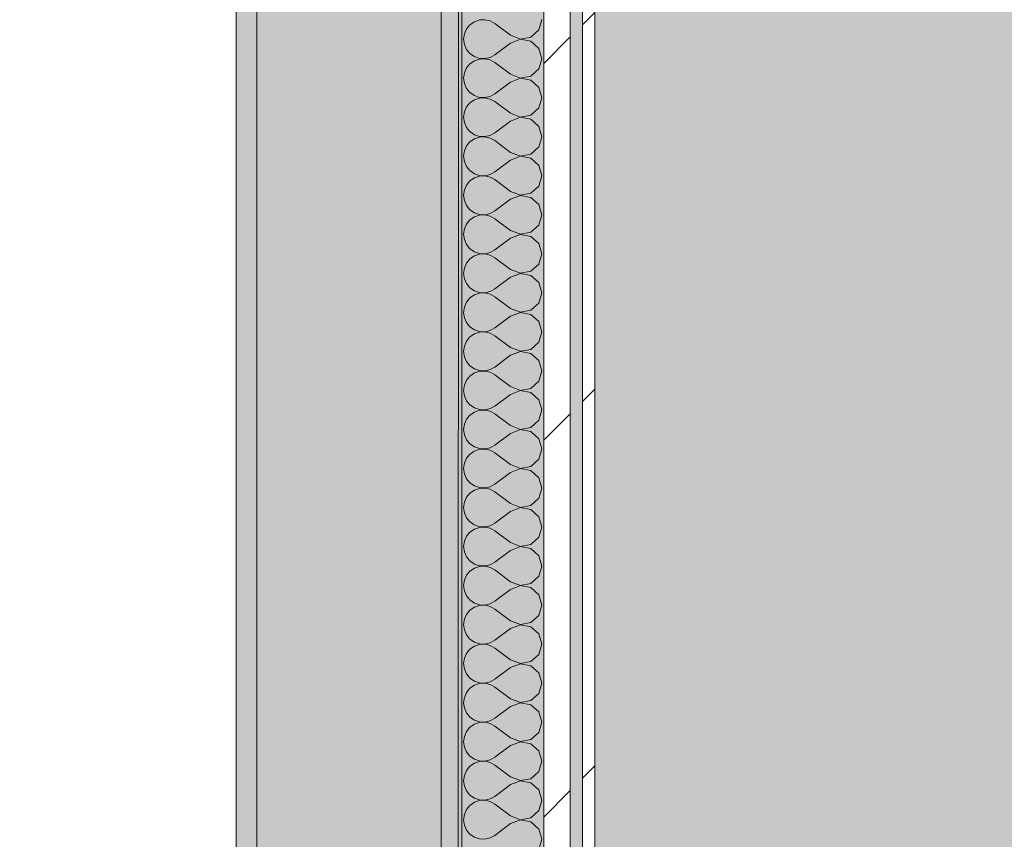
# Model space of a CAD drawing. Header units: millimetres. Extents: x -40968 to 13979, y -19284 to 4746.
# Tile 137 of 173: x -3854 to -3374, y -16295 to -15895. Entities that reach past the tile are written whole.
import ezdxf
from ezdxf.enums import TextEntityAlignment as Align

# ---------------------------------------------------------------- set-up
doc = ezdxf.new("R2010")
doc.units = ezdxf.units.MM
doc.header["$MEASUREMENT"] = 0
doc.linetypes.add('Wipeout_Contour', pattern=[1000, 0, -1000])
for name, color, linetype in [('12_FAÇ_Façana', 7, 'Continuous'), ('Nuevo_05_AUX_Treball', 7, 'Continuous'), ('Nuevo_08_E_Envans secs', 7, 'Continuous')]:
    doc.layers.add(name, color=color, linetype=linetype)
for name, color, linetype, lineweight, true_color in [('12_FAÇ_Façana_Pluma_Nº__102', 7, 'Continuous', 5, 0xcccccc), ('12_FAÇ_Façana_Pluma_Nº__176', 7, 'Continuous', 15, 0x93a0c6), ('Nuevo_05_AUX_Treball_Pluma_Nº__3', 7, 'Continuous', 5, 0xa4a4a4), ('Nuevo_08_E_Envans secs_Pluma_Nº__102', 7, 'Continuous', 5, 0xcccccc), ('Nuevo_08_E_Envans secs_Pluma_Nº__171', 171, 'Continuous', 13, 0xaaaaff), ('Nuevo_08_E_Envans secs_Pluma_Nº__177', 7, 'Continuous', 15, 0xf7e046)]:
    doc.layers.add(name, color=color, linetype=linetype, lineweight=lineweight, true_color=true_color)
for name, color, linetype, lineweight in [('12_FAÇ_Façana_Pluma_Nº__7', 7, 'Continuous', 5), ('Nuevo_08_E_Envans secs_Pluma_Nº__1', 7, 'Continuous', 5), ('Nuevo_Sellos de Zona Archicad_Pluma_Nº__1', 7, 'Continuous', 5)]:
    doc.layers.add(name, color=color, linetype=linetype, lineweight=lineweight)
doc.styles.add('Estilo_Generado_1', font='txt')
pattern_1 = [(45, (0, 0), (-183.8478, 183.8478), [195, -65]), (45, (7e-14, 183.85), (-183.8478, 183.8478), [195, -65])]

# ---------------------------------------------------------------- blocks, each defined once
blk = doc.blocks.new('Planta 2_Passadís_5_1', base_point=(-1416.7, 3400.2))
at = {"layer": 'Nuevo_05_AUX_Treball', "linetype": 'Continuous', "lineweight": 0, "true_color": 0xe5e5e5}
blk.add_hatch(color=254, dxfattribs=at).paths.add_polyline_path([(-28277.4, 3863.45), (-28277.4, 2109.55), (-1619.32, 2109.55), (-1682.64, -12338.98), (-3637.99, -12338.98), (-3641.2, -17111.12), (363.89, -17130.66), (363.89, -11988.98), (6068.89, -11988.98), (6068.89, -9207.42), (358.89, -9207.42), (358.89, 2108.94), (7332.11, 2109.55), (7331.95, 3863.45)])
at = {"layer": 'Nuevo_05_AUX_Treball_Pluma_Nº__3', "color": 253, "linetype": 'Continuous', "lineweight": 5, "true_color": 0xa4a4a4, "flags": 128}
blk.add_lwpolyline([(-28277.4, 3863.45), (-28277.4, 2109.55), (-1619.32, 2109.55), (-1682.64, -12338.98), (-3637.99, -12338.98), (-3641.2, -17111.12), (363.89, -17130.66), (363.89, -11988.98), (6068.89, -11988.98), (6068.89, -9207.42), (358.89, -9207.42), (358.89, 2108.94), (7332.11, 2109.55), (7331.95, 3863.45)], close=True, dxfattribs=at)
at = {"layer": 'Nuevo_Sellos de Zona Archicad_Pluma_Nº__1', "color": 7, "lineweight": 5, "style": 'Estilo_Generado_1'}
for tag, p in [('ROOM_NAME', (-1416.7, 3342.05)), ('ROOM_NUMBER', (-1416.7, 3117.65)), ('ROOM_AREA', (-1416.7, 2890.28))]:
    blk.add_attdef(tag, text='', height=120, dxfattribs=at).set_placement(p, align=Align.TOP_LEFT)
blk = doc.blocks.new('Muro_45_1', base_point=(-3748.89, -17083.98))
at = {"layer": '12_FAÇ_Façana_Pluma_Nº__102', "linetype": 'Continuous', "lineweight": 0, "true_color": 0xe5e5e5}
blk.add_hatch(color=254, dxfattribs=at).paths.add_polyline_path([(-3738.89, -16700.98), (-3648.89, -16700.98), (-3648.89, -13646.98), (-3738.89, -13646.98)])
at = {"layer": '12_FAÇ_Façana_Pluma_Nº__176', "linetype": 'Continuous', "lineweight": 0, "true_color": 0x495063}
for points in [[(-3748.89, -13646.98), (-3748.89, -16690.98), (-3738.89, -16690.98), (-3738.89, -13646.98)], [(-3638.89, -13646.98), (-3648.89, -13646.98), (-3648.89, -17073.98), (-3638.89, -17073.98)]]:
    blk.add_hatch(color=251, dxfattribs=at).paths.add_polyline_path(points)
at = {"layer": '12_FAÇ_Façana_Pluma_Nº__7', "color": 7, "linetype": 'Continuous', "lineweight": 5}
for p, q in [((-3738.89, -13646.98), (-3738.89, -16700.98)), ((-3648.89, -16700.98), (-3648.89, -13646.98))]:
    blk.add_line(p, q, dxfattribs=at)
at = {"layer": '12_FAÇ_Façana_Pluma_Nº__7', "color": 7, "linetype": 'Continuous', "lineweight": 5, "flags": 128}
for points in [[(-3748.89, -13646.98), (-3748.89, -16690.98)], [(-3638.89, -17073.98), (-3638.89, -13646.98)]]:
    blk.add_lwpolyline(points, dxfattribs=at)
blk = doc.blocks.new('*X517')
at = {"layer": 'Nuevo_08_E_Envans secs_Pluma_Nº__102', "color": 254, "linetype": 'Continuous', "lineweight": 5, "true_color": 0xcccccc}
for p, q in [((-3634.84, -15897.73), (-3636.52, -15899.75)), ((-3632.68, -15896.24), (-3634.84, -15897.73)), ((-3630.19, -15895.4), (-3632.68, -15896.24)), ((-3627.56, -15895.28), (-3630.19, -15895.4)), ((-3625, -15895.87), (-3627.56, -15895.28)), ((-3622.7, -15897.14), (-3625, -15895.87)), ((-3615.08, -15902.86), (-3622.7, -15897.14)), ((-3601.27, -15900.25), (-3599.85, -15895.24)), ((-3637.58, -15902.16), (-3637.94, -15904.76)), ((-3636.52, -15899.75), (-3637.58, -15902.16)), ((-3615.08, -15902.86), (-3610.23, -15904.72)), ((-3605.11, -15903.76), (-3601.27, -15900.25)), ((-3637.94, -15904.76), (-3637.58, -15907.36)), ((-3637.58, -15907.36), (-3636.52, -15909.77)), ((-3615.08, -15906.67), (-3622.7, -15912.38)), ((-3610.23, -15904.8), (-3615.08, -15906.67)), ((-3610.23, -15904.72), (-3605.11, -15903.76)), ((-3605.11, -15905.77), (-3610.23, -15904.8)), ((-3601.27, -15909.28), (-3605.11, -15905.77)), ((-3636.52, -15909.77), (-3634.84, -15911.79)), ((-3634.84, -15911.79), (-3632.68, -15913.28)), ((-3625, -15913.65), (-3622.7, -15912.38)), ((-3599.85, -15914.29), (-3601.27, -15909.28)), ((-3634.84, -15916.78), (-3636.52, -15918.8)), ((-3632.68, -15915.29), (-3634.84, -15916.78)), ((-3632.68, -15913.28), (-3630.19, -15914.12)), ((-3630.19, -15914.45), (-3632.68, -15915.29)), ((-3630.19, -15914.12), (-3627.56, -15914.25)), ((-3627.56, -15914.32), (-3630.19, -15914.45)), ((-3627.56, -15914.25), (-3625, -15913.65)), ((-3625, -15914.92), (-3627.56, -15914.32)), ((-3622.7, -15916.19), (-3625, -15914.92)), ((-3615.08, -15921.9), (-3622.7, -15916.19)), ((-3601.27, -15919.29), (-3599.85, -15914.29)), ((-3637.58, -15921.21), (-3637.94, -15923.81)), ((-3636.52, -15918.8), (-3637.58, -15921.21)), ((-3615.08, -15921.9), (-3610.23, -15923.77)), ((-3605.11, -15922.8), (-3601.27, -15919.29)), ((-3637.94, -15923.81), (-3637.58, -15926.41)), ((-3637.58, -15926.41), (-3636.52, -15928.82)), ((-3615.08, -15925.71), (-3622.7, -15931.43)), ((-3610.23, -15923.85), (-3615.08, -15925.71)), ((-3610.23, -15923.77), (-3605.11, -15922.8)), ((-3605.11, -15924.81), (-3610.23, -15923.85)), ((-3601.27, -15928.33), (-3605.11, -15924.81)), ((-3636.52, -15928.82), (-3634.84, -15930.84)), ((-3634.84, -15930.84), (-3632.68, -15932.33)), ((-3625, -15932.7), (-3622.7, -15931.43)), ((-3599.85, -15933.33), (-3601.27, -15928.33)), ((-3634.84, -15935.83), (-3636.52, -15937.85)), ((-3632.68, -15934.34), (-3634.84, -15935.83)), ((-3632.68, -15932.33), (-3630.19, -15933.17)), ((-3630.19, -15933.5), (-3632.68, -15934.34)), ((-3630.19, -15933.17), (-3627.56, -15933.29)), ((-3627.56, -15933.37), (-3630.19, -15933.5)), ((-3627.56, -15933.29), (-3625, -15932.7)), ((-3625, -15933.97), (-3627.56, -15933.37)), ((-3622.7, -15935.24), (-3625, -15933.97)), ((-3615.08, -15940.95), (-3622.7, -15935.24)), ((-3601.27, -15938.34), (-3599.85, -15933.33)), ((-3637.58, -15940.25), (-3637.94, -15942.86)), ((-3636.52, -15937.85), (-3637.58, -15940.25)), ((-3615.08, -15940.95), (-3610.23, -15942.82)), ((-3605.11, -15941.85), (-3601.27, -15938.34)), ((-3637.94, -15942.86), (-3637.58, -15945.46)), ((-3637.58, -15945.46), (-3636.52, -15947.86)), ((-3615.08, -15944.76), (-3622.7, -15950.48)), ((-3610.23, -15942.9), (-3615.08, -15944.76)), ((-3610.23, -15942.82), (-3605.11, -15941.85)), ((-3605.11, -15943.86), (-3610.23, -15942.9)), ((-3601.27, -15947.37), (-3605.11, -15943.86)), ((-3636.52, -15947.86), (-3634.84, -15949.89)), ((-3634.84, -15949.89), (-3632.68, -15951.38)), ((-3625, -15951.75), (-3622.7, -15950.48)), ((-3599.85, -15952.38), (-3601.27, -15947.37)), ((-3634.84, -15954.87), (-3636.52, -15956.9)), ((-3632.68, -15953.39), (-3634.84, -15954.87)), ((-3632.68, -15951.38), (-3630.19, -15952.22)), ((-3630.19, -15952.55), (-3632.68, -15953.39)), ((-3630.19, -15952.22), (-3627.56, -15952.34)), ((-3627.56, -15952.42), (-3630.19, -15952.55)), ((-3627.56, -15952.34), (-3625, -15951.75)), ((-3625, -15953.01), (-3627.56, -15952.42)), ((-3622.7, -15954.29), (-3625, -15953.01)), ((-3615.08, -15960), (-3622.7, -15954.29)), ((-3601.27, -15957.39), (-3599.85, -15952.38)), ((-3637.58, -15959.3), (-3637.94, -15961.9)), ((-3636.52, -15956.9), (-3637.58, -15959.3)), ((-3615.08, -15960), (-3610.23, -15961.87)), ((-3610.23, -15961.87), (-3605.11, -15960.9)), ((-3605.11, -15960.9), (-3601.27, -15957.39)), ((-3637.94, -15961.9), (-3637.58, -15964.51)), ((-3637.58, -15964.51), (-3636.52, -15966.91)), ((-3615.08, -15963.81), (-3622.7, -15969.52)), ((-3610.23, -15961.94), (-3615.08, -15963.81)), ((-3605.11, -15962.91), (-3610.23, -15961.94)), ((-3601.27, -15966.42), (-3605.11, -15962.91)), ((-3636.52, -15966.91), (-3634.84, -15968.94)), ((-3634.84, -15968.94), (-3632.68, -15970.42)), ((-3632.68, -15970.42), (-3630.19, -15971.26)), ((-3625, -15970.8), (-3622.7, -15969.52)), ((-3599.85, -15971.43), (-3601.27, -15966.42)), ((-3634.84, -15973.92), (-3636.52, -15975.95)), ((-3632.68, -15972.43), (-3634.84, -15973.92)), ((-3630.19, -15971.59), (-3632.68, -15972.43)), ((-3630.19, -15971.26), (-3627.56, -15971.39)), ((-3627.56, -15971.47), (-3630.19, -15971.59)), ((-3627.56, -15971.39), (-3625, -15970.8)), ((-3625, -15972.06), (-3627.56, -15971.47)), ((-3622.7, -15973.33), (-3625, -15972.06)), ((-3615.08, -15979.05), (-3622.7, -15973.33)), ((-3601.27, -15976.44), (-3599.85, -15971.43)), ((-3637.58, -15978.35), (-3637.94, -15980.95)), ((-3636.52, -15975.95), (-3637.58, -15978.35)), ((-3615.08, -15979.05), (-3610.23, -15980.91)), ((-3610.23, -15980.91), (-3605.11, -15979.95)), ((-3605.11, -15979.95), (-3601.27, -15976.44)), ((-3637.94, -15980.95), (-3637.58, -15983.55)), ((-3637.58, -15983.55), (-3636.52, -15985.96)), ((-3615.08, -15982.86), (-3622.7, -15988.57)), ((-3610.23, -15980.99), (-3615.08, -15982.86)), ((-3605.11, -15981.96), (-3610.23, -15980.99)), ((-3601.27, -15985.47), (-3605.11, -15981.96)), ((-3636.52, -15985.96), (-3634.84, -15987.98)), ((-3634.84, -15987.98), (-3632.68, -15989.47)), ((-3632.68, -15989.47), (-3630.19, -15990.31)), ((-3625, -15989.84), (-3622.7, -15988.57)), ((-3599.85, -15990.48), (-3601.27, -15985.47)), ((-3634.84, -15992.97), (-3636.52, -15994.99)), ((-3632.68, -15991.48), (-3634.84, -15992.97)), ((-3630.19, -15990.64), (-3632.68, -15991.48)), ((-3630.19, -15990.31), (-3627.56, -15990.44)), ((-3627.56, -15990.51), (-3630.19, -15990.64)), ((-3627.56, -15990.44), (-3625, -15989.84)), ((-3625, -15991.11), (-3627.56, -15990.51)), ((-3622.7, -15992.38), (-3625, -15991.11)), ((-3615.08, -15998.1), (-3622.7, -15992.38)), ((-3601.27, -15995.48), (-3599.85, -15990.48)), ((-3637.58, -15997.4), (-3637.94, -16000)), ((-3636.52, -15994.99), (-3637.58, -15997.4)), ((-3615.08, -15998.1), (-3610.23, -15999.96)), ((-3610.23, -15999.96), (-3605.11, -15998.99)), ((-3605.11, -15998.99), (-3601.27, -15995.48)), ((-3637.94, -16000), (-3637.58, -16002.6)), ((-3637.58, -16002.6), (-3636.52, -16005.01)), ((-3615.08, -16001.9), (-3622.7, -16007.62)), ((-3610.23, -16000.04), (-3615.08, -16001.9)), ((-3605.11, -16001.01), (-3610.23, -16000.04)), ((-3601.27, -16004.52), (-3605.11, -16001.01)), ((-3636.52, -16005.01), (-3634.84, -16007.03)), ((-3634.84, -16007.03), (-3632.68, -16008.52)), ((-3632.68, -16008.52), (-3630.19, -16009.36)), ((-3627.56, -16009.49), (-3625, -16008.89)), ((-3625, -16008.89), (-3622.7, -16007.62)), ((-3599.85, -16009.52), (-3601.27, -16004.52)), ((-3634.84, -16012.02), (-3636.52, -16014.04)), ((-3632.68, -16010.53), (-3634.84, -16012.02)), ((-3630.19, -16009.69), (-3632.68, -16010.53)), ((-3630.19, -16009.36), (-3627.56, -16009.49)), ((-3627.56, -16009.56), (-3630.19, -16009.69)), ((-3625, -16010.16), (-3627.56, -16009.56)), ((-3622.7, -16011.43), (-3625, -16010.16)), ((-3615.08, -16017.14), (-3622.7, -16011.43)), ((-3601.27, -16014.53), (-3599.85, -16009.52)), ((-3637.58, -16016.45), (-3637.94, -16019.05)), ((-3636.52, -16014.04), (-3637.58, -16016.45)), ((-3615.08, -16017.14), (-3610.23, -16019.01)), ((-3610.23, -16019.01), (-3605.11, -16018.04)), ((-3605.11, -16018.04), (-3601.27, -16014.53)), ((-3637.94, -16019.05), (-3637.58, -16021.65)), ((-3637.58, -16021.65), (-3636.52, -16024.05)), ((-3615.08, -16020.95), (-3622.7, -16026.67)), ((-3610.23, -16019.09), (-3615.08, -16020.95)), ((-3605.11, -16020.05), (-3610.23, -16019.09)), ((-3601.27, -16023.56), (-3605.11, -16020.05)), ((-3636.52, -16024.05), (-3634.84, -16026.08)), ((-3634.84, -16026.08), (-3632.68, -16027.57)), ((-3632.68, -16027.57), (-3630.19, -16028.41)), ((-3627.56, -16028.53), (-3625, -16027.94)), ((-3625, -16027.94), (-3622.7, -16026.67)), ((-3599.85, -16028.57), (-3601.27, -16023.56)), ((-3634.84, -16031.06), (-3636.52, -16033.09)), ((-3632.68, -16029.58), (-3634.84, -16031.06)), ((-3630.19, -16028.74), (-3632.68, -16029.58)), ((-3630.19, -16028.41), (-3627.56, -16028.53)), ((-3627.56, -16028.61), (-3630.19, -16028.74)), ((-3625, -16029.2), (-3627.56, -16028.61)), ((-3622.7, -16030.48), (-3625, -16029.2)), ((-3615.08, -16036.19), (-3622.7, -16030.48)), ((-3601.27, -16033.58), (-3599.85, -16028.57)), ((-3637.58, -16035.49), (-3637.94, -16038.1)), ((-3636.52, -16033.09), (-3637.58, -16035.49)), ((-3615.08, -16036.19), (-3610.23, -16038.06)), ((-3610.23, -16038.06), (-3605.11, -16037.09)), ((-3605.11, -16037.09), (-3601.27, -16033.58)), ((-3637.94, -16038.1), (-3637.58, -16040.7)), ((-3637.58, -16040.7), (-3636.52, -16043.1)), ((-3615.08, -16040), (-3622.7, -16045.71)), ((-3610.23, -16038.13), (-3615.08, -16040)), ((-3605.11, -16039.1), (-3610.23, -16038.13)), ((-3601.27, -16042.61), (-3605.11, -16039.1)), ((-3636.52, -16043.1), (-3634.84, -16045.13)), ((-3634.84, -16045.13), (-3632.68, -16046.61)), ((-3632.68, -16046.61), (-3630.19, -16047.45)), ((-3627.56, -16047.58), (-3625, -16046.99)), ((-3625, -16046.99), (-3622.7, -16045.71)), ((-3599.85, -16047.62), (-3601.27, -16042.61)), ((-3636.52, -16052.14), (-3637.58, -16054.54)), ((-3634.84, -16050.11), (-3636.52, -16052.14)), ((-3632.68, -16048.62), (-3634.84, -16050.11)), ((-3630.19, -16047.78), (-3632.68, -16048.62)), ((-3630.19, -16047.45), (-3627.56, -16047.58)), ((-3627.56, -16047.66), (-3630.19, -16047.78)), ((-3625, -16048.25), (-3627.56, -16047.66)), ((-3622.7, -16049.52), (-3625, -16048.25)), ((-3615.08, -16055.24), (-3622.7, -16049.52)), ((-3601.27, -16052.63), (-3599.85, -16047.62)), ((-3637.58, -16054.54), (-3637.94, -16057.14)), ((-3615.08, -16055.24), (-3610.23, -16057.1)), ((-3610.23, -16057.1), (-3605.11, -16056.14)), ((-3605.11, -16056.14), (-3601.27, -16052.63)), ((-3637.94, -16057.14), (-3637.58, -16059.75)), ((-3637.58, -16059.75), (-3636.52, -16062.15)), ((-3615.08, -16059.05), (-3622.7, -16064.76)), ((-3610.23, -16057.18), (-3615.08, -16059.05)), ((-3605.11, -16058.15), (-3610.23, -16057.18)), ((-3601.27, -16061.66), (-3605.11, -16058.15)), ((-3599.85, -16066.67), (-3601.27, -16061.66)), ((-3636.52, -16062.15), (-3634.84, -16064.17)), ((-3634.84, -16064.17), (-3632.68, -16065.66)), ((-3632.68, -16065.66), (-3630.19, -16066.5)), ((-3630.19, -16066.5), (-3627.56, -16066.63)), ((-3627.56, -16066.63), (-3625, -16066.03)), ((-3625, -16066.03), (-3622.7, -16064.76)), ((-3636.52, -16071.18), (-3637.58, -16073.59)), ((-3634.84, -16069.16), (-3636.52, -16071.18)), ((-3632.68, -16067.67), (-3634.84, -16069.16)), ((-3630.19, -16066.83), (-3632.68, -16067.67)), ((-3627.56, -16066.71), (-3630.19, -16066.83)), ((-3625, -16067.3), (-3627.56, -16066.71)), ((-3622.7, -16068.57), (-3625, -16067.3)), ((-3615.08, -16074.29), (-3622.7, -16068.57)), ((-3601.27, -16071.67), (-3599.85, -16066.67)), ((-3637.58, -16073.59), (-3637.94, -16076.19)), ((-3637.94, -16076.19), (-3637.58, -16078.79)), ((-3615.08, -16074.29), (-3610.23, -16076.15)), ((-3610.23, -16076.15), (-3605.11, -16075.19)), ((-3605.11, -16075.19), (-3601.27, -16071.67)), ((-3637.58, -16078.79), (-3636.52, -16081.2)), ((-3615.08, -16078.1), (-3622.7, -16083.81)), ((-3610.23, -16076.23), (-3615.08, -16078.1)), ((-3605.11, -16077.2), (-3610.23, -16076.23)), ((-3601.27, -16080.71), (-3605.11, -16077.2)), ((-3599.85, -16085.71), (-3601.27, -16080.71)), ((-3636.52, -16081.2), (-3634.84, -16083.22)), ((-3634.84, -16083.22), (-3632.68, -16084.71)), ((-3632.68, -16084.71), (-3630.19, -16085.55)), ((-3630.19, -16085.55), (-3627.56, -16085.68)), ((-3627.56, -16085.75), (-3630.19, -16085.88)), ((-3627.56, -16085.68), (-3625, -16085.08)), ((-3625, -16086.35), (-3627.56, -16085.75)), ((-3625, -16085.08), (-3622.7, -16083.81)), ((-3601.27, -16090.72), (-3599.85, -16085.71)), ((-3636.52, -16090.23), (-3637.58, -16092.64)), ((-3634.84, -16088.21), (-3636.52, -16090.23)), ((-3632.68, -16086.72), (-3634.84, -16088.21)), ((-3630.19, -16085.88), (-3632.68, -16086.72)), ((-3622.7, -16087.62), (-3625, -16086.35)), ((-3615.08, -16093.33), (-3622.7, -16087.62)), ((-3637.58, -16092.64), (-3637.94, -16095.24)), ((-3637.94, -16095.24), (-3637.58, -16097.84)), ((-3615.08, -16093.33), (-3610.23, -16095.2)), ((-3610.23, -16095.28), (-3615.08, -16097.14)), ((-3610.23, -16095.2), (-3605.11, -16094.23)), ((-3605.11, -16096.24), (-3610.23, -16095.28)), ((-3605.11, -16094.23), (-3601.27, -16090.72)), ((-3637.58, -16097.84), (-3636.52, -16100.25)), ((-3615.08, -16097.14), (-3622.7, -16102.86)), ((-3601.27, -16099.75), (-3605.11, -16096.24)), ((-3599.85, -16104.76), (-3601.27, -16099.75)), ((-3636.52, -16100.25), (-3634.84, -16102.27)), ((-3634.84, -16102.27), (-3632.68, -16103.76)), ((-3632.68, -16103.76), (-3630.19, -16104.6)), ((-3630.19, -16104.93), (-3632.68, -16105.77)), ((-3630.19, -16104.6), (-3627.56, -16104.72)), ((-3627.56, -16104.8), (-3630.19, -16104.93)), ((-3627.56, -16104.72), (-3625, -16104.13)), ((-3625, -16105.4), (-3627.56, -16104.8)), ((-3625, -16104.13), (-3622.7, -16102.86)), ((-3601.27, -16109.77), (-3599.85, -16104.76)), ((-3636.52, -16109.28), (-3637.58, -16111.68)), ((-3634.84, -16107.26), (-3636.52, -16109.28)), ((-3632.68, -16105.77), (-3634.84, -16107.26)), ((-3622.7, -16106.67), (-3625, -16105.4)), ((-3615.08, -16112.38), (-3622.7, -16106.67)), ((-3605.11, -16113.28), (-3601.27, -16109.77)), ((-3637.58, -16111.68), (-3637.94, -16114.29)), ((-3637.94, -16114.29), (-3637.58, -16116.89)), ((-3615.08, -16112.38), (-3610.23, -16114.25)), ((-3610.23, -16114.32), (-3615.08, -16116.19)), ((-3610.23, -16114.25), (-3605.11, -16113.28)), ((-3605.11, -16115.29), (-3610.23, -16114.32)), ((-3637.58, -16116.89), (-3636.52, -16119.29)), ((-3636.52, -16119.29), (-3634.84, -16121.32)), ((-3615.08, -16116.19), (-3622.7, -16121.9)), ((-3601.27, -16118.8), (-3605.11, -16115.29)), ((-3599.85, -16123.81), (-3601.27, -16118.8)), ((-3634.84, -16121.32), (-3632.68, -16122.8)), ((-3632.68, -16122.8), (-3630.19, -16123.64)), ((-3630.19, -16123.98), (-3632.68, -16124.81)), ((-3630.19, -16123.64), (-3627.56, -16123.77)), ((-3627.56, -16123.85), (-3630.19, -16123.98)), ((-3627.56, -16123.77), (-3625, -16123.18)), ((-3625, -16124.44), (-3627.56, -16123.85)), ((-3625, -16123.18), (-3622.7, -16121.9)), ((-3601.27, -16128.82), (-3599.85, -16123.81)), ((-3636.52, -16128.33), (-3637.58, -16130.73)), ((-3634.84, -16126.3), (-3636.52, -16128.33)), ((-3632.68, -16124.81), (-3634.84, -16126.3)), ((-3622.7, -16125.71), (-3625, -16124.44)), ((-3615.08, -16131.43), (-3622.7, -16125.71)), ((-3605.11, -16132.33), (-3601.27, -16128.82)), ((-3637.58, -16130.73), (-3637.94, -16133.33)), ((-3637.94, -16133.33), (-3637.58, -16135.94)), ((-3615.08, -16131.43), (-3610.23, -16133.29)), ((-3610.23, -16133.37), (-3615.08, -16135.24)), ((-3610.23, -16133.29), (-3605.11, -16132.33)), ((-3605.11, -16134.34), (-3610.23, -16133.37)), ((-3637.58, -16135.94), (-3636.52, -16138.34)), ((-3636.52, -16138.34), (-3634.84, -16140.36)), ((-3615.08, -16135.24), (-3622.7, -16140.95)), ((-3601.27, -16137.85), (-3605.11, -16134.34)), ((-3599.85, -16142.86), (-3601.27, -16137.85)), ((-3634.84, -16140.36), (-3632.68, -16141.85)), ((-3632.68, -16141.85), (-3630.19, -16142.69)), ((-3630.19, -16143.02), (-3632.68, -16143.86)), ((-3630.19, -16142.69), (-3627.56, -16142.82)), ((-3627.56, -16142.9), (-3630.19, -16143.02)), ((-3627.56, -16142.82), (-3625, -16142.22)), ((-3625, -16143.49), (-3627.56, -16142.9)), ((-3625, -16142.22), (-3622.7, -16140.95)), ((-3601.27, -16147.86), (-3599.85, -16142.86)), ((-3636.52, -16147.37), (-3637.58, -16149.78)), ((-3634.84, -16145.35), (-3636.52, -16147.37)), ((-3632.68, -16143.86), (-3634.84, -16145.35)), ((-3622.7, -16144.76), (-3625, -16143.49)), ((-3615.08, -16150.48), (-3622.7, -16144.76)), ((-3605.11, -16151.38), (-3601.27, -16147.86)), ((-3637.58, -16149.78), (-3637.94, -16152.38)), ((-3637.94, -16152.38), (-3637.58, -16154.98)), ((-3615.08, -16150.48), (-3610.23, -16152.34)), ((-3610.23, -16152.42), (-3615.08, -16154.29)), ((-3610.23, -16152.34), (-3605.11, -16151.38)), ((-3605.11, -16153.39), (-3610.23, -16152.42)), ((-3637.58, -16154.98), (-3636.52, -16157.39)), ((-3636.52, -16157.39), (-3634.84, -16159.41)), ((-3615.08, -16154.29), (-3622.7, -16160)), ((-3601.27, -16156.9), (-3605.11, -16153.39)), ((-3599.85, -16161.9), (-3601.27, -16156.9)), ((-3634.84, -16159.41), (-3632.68, -16160.9)), ((-3632.68, -16160.9), (-3630.19, -16161.74)), ((-3630.19, -16162.07), (-3632.68, -16162.91)), ((-3630.19, -16161.74), (-3627.56, -16161.87)), ((-3627.56, -16161.94), (-3630.19, -16162.07)), ((-3627.56, -16161.87), (-3625, -16161.27)), ((-3625, -16162.54), (-3627.56, -16161.94)), ((-3625, -16161.27), (-3622.7, -16160)), ((-3622.7, -16163.81), (-3625, -16162.54)), ((-3601.27, -16166.91), (-3599.85, -16161.9)), ((-3636.52, -16166.42), (-3637.58, -16168.83)), ((-3634.84, -16164.4), (-3636.52, -16166.42)), ((-3632.68, -16162.91), (-3634.84, -16164.4)), ((-3615.08, -16169.52), (-3622.7, -16163.81)), ((-3605.11, -16170.42), (-3601.27, -16166.91)), ((-3637.58, -16168.83), (-3637.94, -16171.43)), ((-3637.94, -16171.43), (-3637.58, -16174.03)), ((-3615.08, -16169.52), (-3610.23, -16171.39)), ((-3610.23, -16171.47), (-3615.08, -16173.33)), ((-3610.23, -16171.39), (-3605.11, -16170.42)), ((-3605.11, -16172.43), (-3610.23, -16171.47)), ((-3637.58, -16174.03), (-3636.52, -16176.44)), ((-3636.52, -16176.44), (-3634.84, -16178.46)), ((-3615.08, -16173.33), (-3622.7, -16179.05)), ((-3601.27, -16175.95), (-3605.11, -16172.43)), ((-3599.85, -16180.95), (-3601.27, -16175.95)), ((-3634.84, -16178.46), (-3632.68, -16179.95)), ((-3632.68, -16179.95), (-3630.19, -16180.79)), ((-3630.19, -16181.12), (-3632.68, -16181.96)), ((-3630.19, -16180.79), (-3627.56, -16180.91)), ((-3627.56, -16180.99), (-3630.19, -16181.12)), ((-3627.56, -16180.91), (-3625, -16180.32)), ((-3625, -16181.59), (-3627.56, -16180.99)), ((-3625, -16180.32), (-3622.7, -16179.05)), ((-3622.7, -16182.86), (-3625, -16181.59)), ((-3601.27, -16185.96), (-3599.85, -16180.95)), ((-3636.52, -16185.47), (-3637.58, -16187.87)), ((-3634.84, -16183.45), (-3636.52, -16185.47)), ((-3632.68, -16181.96), (-3634.84, -16183.45)), ((-3615.08, -16188.57), (-3622.7, -16182.86)), ((-3605.11, -16189.47), (-3601.27, -16185.96)), ((-3637.58, -16187.87), (-3637.94, -16190.48)), ((-3637.94, -16190.48), (-3637.58, -16193.08)), ((-3615.08, -16188.57), (-3610.23, -16190.44)), ((-3610.23, -16190.51), (-3615.08, -16192.38)), ((-3610.23, -16190.44), (-3605.11, -16189.47)), ((-3605.11, -16191.48), (-3610.23, -16190.51)), ((-3601.27, -16194.99), (-3605.11, -16191.48)), ((-3637.58, -16193.08), (-3636.52, -16195.48)), ((-3636.52, -16195.48), (-3634.84, -16197.51)), ((-3615.08, -16192.38), (-3622.7, -16198.1)), ((-3599.85, -16200), (-3601.27, -16194.99)), ((-3634.84, -16197.51), (-3632.68, -16198.99)), ((-3632.68, -16201.01), (-3634.84, -16202.49)), ((-3632.68, -16198.99), (-3630.19, -16199.83)), ((-3630.19, -16200.17), (-3632.68, -16201.01)), ((-3630.19, -16199.83), (-3627.56, -16199.96)), ((-3627.56, -16200.04), (-3630.19, -16200.17)), ((-3627.56, -16199.96), (-3625, -16199.37)), ((-3625, -16200.63), (-3627.56, -16200.04)), ((-3625, -16199.37), (-3622.7, -16198.1)), ((-3622.7, -16201.9), (-3625, -16200.63)), ((-3601.27, -16205.01), (-3599.85, -16200)), ((-3636.52, -16204.52), (-3637.58, -16206.92)), ((-3634.84, -16202.49), (-3636.52, -16204.52)), ((-3615.08, -16207.62), (-3622.7, -16201.9)), ((-3605.11, -16208.52), (-3601.27, -16205.01)), ((-3637.58, -16206.92), (-3637.94, -16209.52)), ((-3637.94, -16209.52), (-3637.58, -16212.13)), ((-3615.08, -16207.62), (-3610.23, -16209.49)), ((-3610.23, -16209.56), (-3615.08, -16211.43)), ((-3610.23, -16209.49), (-3605.11, -16208.52)), ((-3605.11, -16210.53), (-3610.23, -16209.56)), ((-3601.27, -16214.04), (-3605.11, -16210.53)), ((-3637.58, -16212.13), (-3636.52, -16214.53)), ((-3636.52, -16214.53), (-3634.84, -16216.55)), ((-3615.08, -16211.43), (-3622.7, -16217.14)), ((-3599.85, -16219.05), (-3601.27, -16214.04)), ((-3634.84, -16216.55), (-3632.68, -16218.04)), ((-3632.68, -16220.05), (-3634.84, -16221.54)), ((-3632.68, -16218.04), (-3630.19, -16218.88)), ((-3630.19, -16219.21), (-3632.68, -16220.05)), ((-3630.19, -16218.88), (-3627.56, -16219.01)), ((-3627.56, -16219.09), (-3630.19, -16219.21)), ((-3627.56, -16219.01), (-3625, -16218.41)), ((-3625, -16219.68), (-3627.56, -16219.09)), ((-3625, -16218.41), (-3622.7, -16217.14)), ((-3622.7, -16220.95), (-3625, -16219.68)), ((-3601.27, -16224.05), (-3599.85, -16219.05)), ((-3636.52, -16223.56), (-3637.58, -16225.97)), ((-3634.84, -16221.54), (-3636.52, -16223.56)), ((-3615.08, -16226.67), (-3622.7, -16220.95)), ((-3605.11, -16227.57), (-3601.27, -16224.05)), ((-3637.58, -16225.97), (-3637.94, -16228.57)), ((-3637.94, -16228.57), (-3637.58, -16231.17)), ((-3615.08, -16226.67), (-3610.23, -16228.53)), ((-3610.23, -16228.61), (-3615.08, -16230.48)), ((-3610.23, -16228.53), (-3605.11, -16227.57)), ((-3605.11, -16229.58), (-3610.23, -16228.61)), ((-3601.27, -16233.09), (-3605.11, -16229.58)), ((-3637.58, -16231.17), (-3636.52, -16233.58)), ((-3636.52, -16233.58), (-3634.84, -16235.6)), ((-3615.08, -16230.48), (-3622.7, -16236.19)), ((-3599.85, -16238.1), (-3601.27, -16233.09)), ((-3634.84, -16235.6), (-3632.68, -16237.09)), ((-3632.68, -16239.1), (-3634.84, -16240.59)), ((-3632.68, -16237.09), (-3630.19, -16237.93)), ((-3630.19, -16238.26), (-3632.68, -16239.1)), ((-3630.19, -16237.93), (-3627.56, -16238.06)), ((-3627.56, -16238.13), (-3630.19, -16238.26)), ((-3627.56, -16238.06), (-3625, -16237.46)), ((-3625, -16238.73), (-3627.56, -16238.13)), ((-3625, -16237.46), (-3622.7, -16236.19)), ((-3622.7, -16240), (-3625, -16238.73)), ((-3601.27, -16243.1), (-3599.85, -16238.1)), ((-3636.52, -16242.61), (-3637.58, -16245.02)), ((-3634.84, -16240.59), (-3636.52, -16242.61)), ((-3615.08, -16245.71), (-3622.7, -16240)), ((-3605.11, -16246.61), (-3601.27, -16243.1)), ((-3637.58, -16245.02), (-3637.94, -16247.62)), ((-3637.94, -16247.62), (-3637.58, -16250.22)), ((-3615.08, -16245.71), (-3610.23, -16247.58)), ((-3610.23, -16247.66), (-3615.08, -16249.52)), ((-3610.23, -16247.58), (-3605.11, -16246.61)), ((-3605.11, -16248.62), (-3610.23, -16247.66)), ((-3601.27, -16252.14), (-3605.11, -16248.62)), ((-3637.58, -16250.22), (-3636.52, -16252.63)), ((-3636.52, -16252.63), (-3634.84, -16254.65)), ((-3615.08, -16249.52), (-3622.7, -16255.24)), ((-3599.85, -16257.14), (-3601.27, -16252.14)), ((-3634.84, -16254.65), (-3632.68, -16256.14)), ((-3632.68, -16258.15), (-3634.84, -16259.64)), ((-3632.68, -16256.14), (-3630.19, -16256.98)), ((-3630.19, -16257.31), (-3632.68, -16258.15)), ((-3630.19, -16256.98), (-3627.56, -16257.1)), ((-3627.56, -16257.18), (-3630.19, -16257.31)), ((-3627.56, -16257.1), (-3625, -16256.51)), ((-3625, -16257.78), (-3627.56, -16257.18)), ((-3625, -16256.51), (-3622.7, -16255.24)), ((-3622.7, -16259.05), (-3625, -16257.78)), ((-3601.27, -16262.15), (-3599.85, -16257.14)), ((-3636.52, -16261.66), (-3637.58, -16264.06)), ((-3634.84, -16259.64), (-3636.52, -16261.66)), ((-3615.08, -16264.76), (-3622.7, -16259.05)), ((-3605.11, -16265.66), (-3601.27, -16262.15)), ((-3637.58, -16264.06), (-3637.94, -16266.67)), ((-3637.94, -16266.67), (-3637.58, -16269.27)), ((-3615.08, -16264.76), (-3610.23, -16266.63)), ((-3610.23, -16266.71), (-3615.08, -16268.57)), ((-3610.23, -16266.63), (-3605.11, -16265.66)), ((-3605.11, -16267.67), (-3610.23, -16266.71)), ((-3601.27, -16271.18), (-3605.11, -16267.67)), ((-3637.58, -16269.27), (-3636.52, -16271.67)), ((-3636.52, -16271.67), (-3634.84, -16273.7)), ((-3615.08, -16268.57), (-3622.7, -16274.29)), ((-3599.85, -16276.19), (-3601.27, -16271.18)), ((-3634.84, -16273.7), (-3632.68, -16275.19)), ((-3632.68, -16277.2), (-3634.84, -16278.68)), ((-3632.68, -16275.19), (-3630.19, -16276.02)), ((-3630.19, -16276.36), (-3632.68, -16277.2)), ((-3630.19, -16276.02), (-3627.56, -16276.15)), ((-3627.56, -16276.23), (-3630.19, -16276.36)), ((-3627.56, -16276.15), (-3625, -16275.56)), ((-3625, -16276.82), (-3627.56, -16276.23)), ((-3625, -16275.56), (-3622.7, -16274.29)), ((-3622.7, -16278.1), (-3625, -16276.82)), ((-3601.27, -16281.2), (-3599.85, -16276.19)), ((-3636.52, -16280.71), (-3637.58, -16283.11)), ((-3634.84, -16278.68), (-3636.52, -16280.71)), ((-3615.08, -16283.81), (-3622.7, -16278.1)), ((-3605.11, -16284.71), (-3601.27, -16281.2)), ((-3637.58, -16283.11), (-3637.94, -16285.71)), ((-3637.94, -16285.71), (-3637.58, -16288.32)), ((-3615.08, -16283.81), (-3610.23, -16285.68)), ((-3610.23, -16285.75), (-3615.08, -16287.62)), ((-3610.23, -16285.68), (-3605.11, -16284.71)), ((-3605.11, -16286.72), (-3610.23, -16285.75)), ((-3601.27, -16290.23), (-3605.11, -16286.72)), ((-3637.58, -16288.32), (-3636.52, -16290.72)), ((-3636.52, -16290.72), (-3634.84, -16292.74)), ((-3615.08, -16287.62), (-3622.7, -16293.33)), ((-3599.85, -16295.24), (-3601.27, -16290.23)), ((-3634.84, -16292.74), (-3632.68, -16294.23)), ((-3632.68, -16294.23), (-3630.19, -16295.07)), ((-3630.19, -16295.07), (-3627.56, -16295.2)), ((-3627.56, -16295.2), (-3625, -16294.6)), ((-3625, -16294.6), (-3622.7, -16293.33)), ((-3601.27, -16300.25), (-3599.85, -16295.24))]:
    blk.add_line(p, q, dxfattribs=at)
blk = doc.blocks.new('Muro_156_1', base_point=(-3573.89, -17276.98))
at = {"layer": 'Nuevo_08_E_Envans secs_Pluma_Nº__1', "color": 7, "linetype": 'Continuous', "lineweight": 5, "flags": 128}
blk.add_lwpolyline([(-3638.89, -13646.98), (-3638.89, -17130.98)], dxfattribs=at)
at = {"color": 254, "linetype": 'Wipeout_Contour', "lineweight": 0, "ltscale": 63230.89992}
blk.add_wipeout([(-3585.89, -17130.98), (-3585.89, -13646.98), (-3598.89, -13646.98), (-3598.89, -17130.98)], dxfattribs=at).dxf.layer = 'Nuevo_08_E_Envans secs'
at = {"color": 254, "linetype": 'Wipeout_Contour', "lineweight": 0, "ltscale": 63216.671369}
blk.add_wipeout([(-3573.89, -17130.98), (-3573.89, -13646.98), (-3579.89, -13646.98), (-3579.89, -17130.98)], dxfattribs=at).dxf.layer = 'Nuevo_08_E_Envans secs'
at = {"layer": 'Nuevo_08_E_Envans secs_Pluma_Nº__171', "linetype": 'Continuous', "lineweight": 13, "true_color": 0xaaaaff}
h = blk.add_hatch(dxfattribs=at)
h.set_pattern_fill('Panellat_HPL_0001', color=161, style=0, pattern_type=2)
h.set_pattern_definition(pattern_1)
h.paths.add_polyline_path([(-3573.89, -17130.98), (-3573.89, -13646.98), (-3579.89, -13646.98), (-3579.89, -17130.98)])
at = {"layer": 'Nuevo_08_E_Envans secs_Pluma_Nº__177', "linetype": 'Continuous', "lineweight": 15, "true_color": 0xf7e046}
h = blk.add_hatch(dxfattribs=at)
h.set_pattern_fill('Panellat_HPL_0001', color=53, style=0, pattern_type=2)
h.set_pattern_definition(pattern_1)
h.paths.add_polyline_path([(-3585.89, -17130.98), (-3585.89, -13646.98), (-3598.89, -13646.98), (-3598.89, -17130.98)])
at = {"layer": 'Nuevo_08_E_Envans secs_Pluma_Nº__1', "color": 7, "linetype": 'Continuous', "lineweight": 5}
for p, q in [((-3598.89, -17130.98), (-3598.89, -13646.98)), ((-3585.89, -17130.98), (-3585.89, -13646.98)), ((-3579.89, -17130.98), (-3579.89, -13646.98))]:
    blk.add_line(p, q, dxfattribs=at)
at = {"layer": 'Nuevo_08_E_Envans secs_Pluma_Nº__1', "color": 7, "linetype": 'Continuous', "lineweight": 5, "flags": 128}
blk.add_lwpolyline([(-3573.89, -17130.98), (-3573.89, -13646.98)], dxfattribs=at)
at = {"layer": 'Nuevo_08_E_Envans secs', "color": 7, "lineweight": 20}
blk.add_blockref('*X517', (0, 0), dxfattribs=at)

msp = doc.modelspace()

# ---------------------------------------------------------------- linework, layer by layer
at = {"layer": 'Nuevo_05_AUX_Treball', "color": 254, "linetype": 'Continuous', "lineweight": 0, "true_color": 0xe5e5e5, "flags": 128}
msp.add_lwpolyline([(-28277.4, 3863.45), (-28277.4, 2109.55), (-1619.32, 2109.55), (-1682.64, -12338.98), (-3637.99, -12338.98), (-3641.2, -17111.12), (363.89, -17130.66), (363.89, -11988.98), (6068.89, -11988.98), (6068.89, -9207.42), (358.89, -9207.42), (358.89, 2108.94), (7332.11, 2109.55), (7331.95, 3863.45)], close=True, dxfattribs=at)

# ---------------------------------------------------------------- block references
at = {"layer": '12_FAÇ_Façana', "color": 7, "lineweight": 20}
msp.add_blockref('Muro_45_1', (-3748.89, -17083.98), dxfattribs=at)
at = {"layer": 'Nuevo_05_AUX_Treball', "color": 7, "linetype": 'Continuous', "lineweight": 5}
msp.add_blockref('Planta 2_Passadís_5_1', (-1416.7, 3400.2), dxfattribs=at)

# ---------------------------------------------------------------- next in the draw order: block references
at = {"layer": 'Nuevo_08_E_Envans secs', "color": 7, "lineweight": 20}
msp.add_blockref('Muro_156_1', (-3573.89, -17276.98), dxfattribs=at)

doc.saveas('drawing.dxf')
